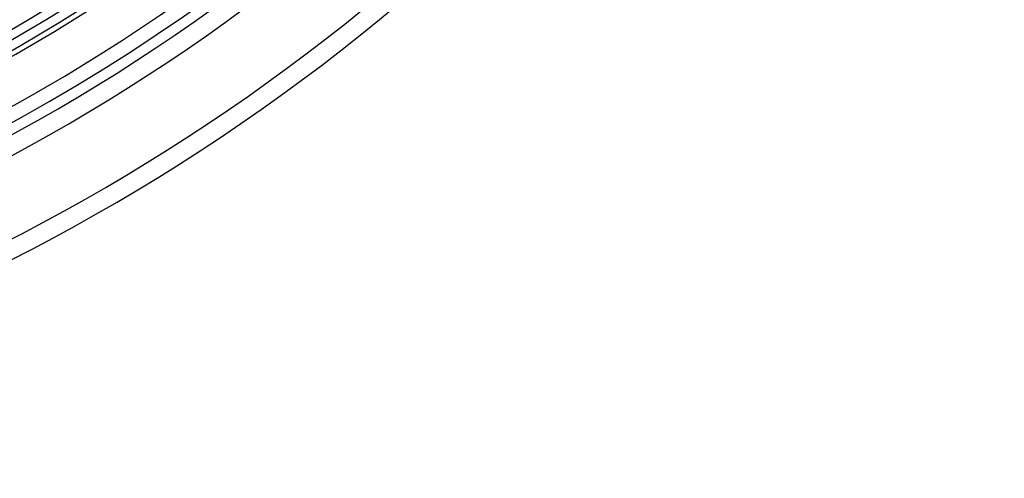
# Model space of a CAD drawing. Header units: millimetres. Extents: x -185 to 185, y -185 to 185.
# Tile 21 of 56: x 64 to 132, y -140 to -109. Entities that reach past the tile are written whole.
import ezdxf

# ---------------------------------------------------------------- set-up
doc = ezdxf.new("R2010")
doc.units = ezdxf.units.MM
doc.layers.add('MAIN-1', color=7, linetype='Continuous')
doc.layers.add('MAIN-2', color=7, linetype='Continuous')

msp = doc.modelspace()

# ---------------------------------------------------------------- linework, layer by layer
at = {"layer": 'MAIN-1'}
for radius, start, end in [(116.459, 226.8748, 313.12523), (117.729, 226.85458, 313.14546), (126.365, 226.72778, 313.27226), (127.635, 226.64064, 313.3594), (131, 226.66665, 313.33339), (132.715, 226.6451, 313.35493), (133.985, 226.5622, 313.43778), (139.065, 226.56993, 313.43005), (140.335, 226.47253, 313.52745)]:
    msp.add_arc((0, 0), radius, start, end, dxfattribs=at)
for centre, major_axis, start_param, end_param in [((-22.157, 30.996), (-95.102, 130.897), 2.835034, 3.141593), ((-22.632, 30.651), (95.102, -130.897), -0.306558, 0)]:
    msp.add_ellipse(centre, major_axis=major_axis, ratio=0.809017, start_param=start_param, end_param=end_param, dxfattribs=at)
at = {"layer": 'MAIN-2'}
for radius, start in [(132, 179.99998), (128, 270.00002), (127, 270.00002)]:
    msp.add_arc((0, 0), radius, start, 0, dxfattribs=at)

doc.saveas('drawing.dxf')
